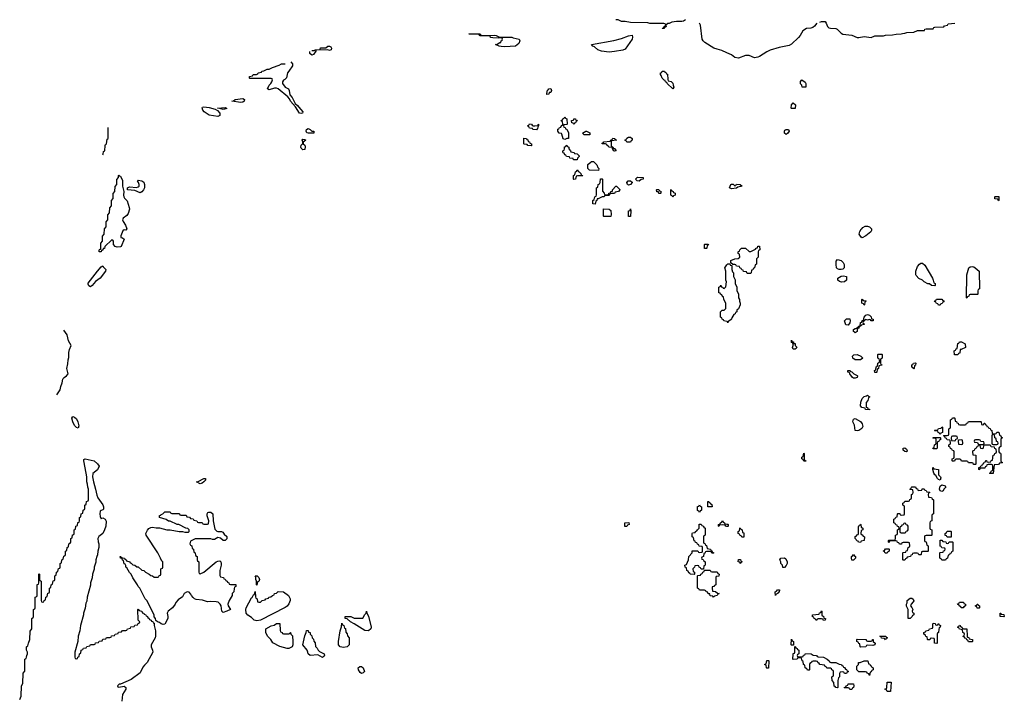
# Model space of a CAD drawing. Header units: inches. Extents: x 2604706 to 2755870, y 449242 to 584050.
# Tile 39 of 59: x 2712010 to 2723134, y 576410 to 584050. Entities that reach past the tile are written whole.
import ezdxf

# ---------------------------------------------------------------- set-up
doc = ezdxf.new("R2010")
doc.units = ezdxf.units.IN
doc.header["$MEASUREMENT"] = 0
for name, color, linetype in [('C7517', 7, 'Continuous'), ('C7518', 7, 'Continuous'), ('C7527', 7, 'Continuous'), ('C7528', 7, 'Continuous')]:
    doc.layers.add(name, color=color, linetype=linetype)

msp = doc.modelspace()

# ---------------------------------------------------------------- linework, layer by layer
at = {"layer": 'C7517', "color": 6}
for points in [[(2712430, 579815), (2712468, 579872), (2712473, 579910), (2712490, 579950), (2712496, 579990), (2712503, 580000)], [(2712010, 576374), (2712028, 576412), (2712029, 576530), (2712047, 576553), (2712049, 576670), (2712067, 576693), (2712069, 576830), (2712082, 576838), (2712088, 576852), (2712089, 576871), (2712098, 576890), (2712098, 576910), (2712088, 576930), (2712088, 576968), (2712090, 576974), (2712102, 576978), (2712108, 577010), (2712126, 577050), (2712127, 577147), (2712146, 577170), (2712147, 577287), (2712150, 577294), (2712162, 577298), (2712166, 577310), (2712166, 577390), (2712182, 577398), (2712186, 577410), (2712186, 577530), (2712202, 577538), (2712206, 577550), (2712208, 577672), (2712222, 577678), (2712226, 577690), (2712228, 577792), (2712234, 577790), (2712234, 577730), (2712238, 577718), (2712254, 577710), (2712254, 577490), (2712258, 577478), (2712270, 577474), (2712282, 577478), (2712287, 577493), (2712302, 577498), (2712306, 577530), (2712322, 577538), (2712327, 577573), (2712342, 577578), (2712346, 577590), (2712346, 577630), (2712362, 577638), (2712366, 577670), (2712382, 577678), (2712387, 577713), (2712402, 577718), (2712406, 577730), (2712406, 577770), (2712422, 577778), (2712426, 577810), (2712442, 577818), (2712447, 577853), (2712462, 577858), (2712466, 577870), (2712466, 577910), (2712482, 577918), (2712486, 577950), (2712502, 577958), (2712507, 577993), (2712522, 577998), (2712526, 578010), (2712526, 578050), (2712542, 578058), (2712546, 578090), (2712562, 578098), (2712567, 578133), (2712582, 578138), (2712586, 578150), (2712586, 578190), (2712602, 578198), (2712607, 578233), (2712622, 578238), (2712626, 578250), (2712626, 578290), (2712642, 578298), (2712646, 578330), (2712662, 578338), (2712667, 578373), (2712682, 578378), (2712686, 578390), (2712686, 578430), (2712702, 578438), (2712706, 578470), (2712722, 578478), (2712727, 578513), (2712742, 578518), (2712746, 578530), (2712746, 578570), (2712762, 578578), (2712766, 578610), (2712782, 578618), (2712786, 578630), (2712786, 578750), (2712778, 578770), (2712776, 578804), (2712768, 578832), (2712768, 578890), (2712762, 578930), (2712734, 579070), (2712736, 579084), (2712749, 579091), (2712850, 579070), (2712890, 579036), (2712908, 579010), (2712890, 578969), (2712836, 578924), (2712831, 578889), (2712843, 578830), (2712868, 578750), (2712880, 578680), (2712894, 578650), (2712950, 578571), (2712955, 578550), (2712956, 578524), (2712950, 578515), (2712931, 578509), (2712921, 578499), (2712917, 578470), (2712921, 578441), (2712930, 578414), (2712938, 578422), (2712950, 578425), (2712976, 578410), (2712987, 578387), (2712983, 578330), (2712970, 578290), (2712950, 578250), (2712906, 578214), (2712893, 578190), (2712895, 578155), (2712904, 578130), (2712906, 578090), (2712891, 578050), (2712890, 578006), (2712882, 577990), (2712871, 577950), (2712870, 577926), (2712851, 577870), (2712850, 577846), (2712831, 577790), (2712830, 577746), (2712811, 577690), (2712810, 577666), (2712771, 577530), (2712770, 577486), (2712758, 577462), (2712750, 577406), (2712731, 577350), (2712731, 577330), (2712698, 577210), (2712691, 577149), (2712671, 577090), (2712665, 577030), (2712634, 576910), (2712634, 576850), (2712638, 576838), (2712650, 576834), (2712662, 576838), (2712667, 576853), (2712682, 576858), (2712686, 576890), (2712702, 576898), (2712706, 576930), (2712722, 576938), (2712730, 576954), (2712762, 576958), (2712770, 576974), (2712802, 576978), (2712810, 576994), (2712850, 576994), (2712862, 576998), (2712867, 577013), (2712902, 577018), (2712907, 577033), (2712942, 577038), (2712950, 577054), (2712982, 577058), (2712990, 577074), (2713030, 577074), (2713042, 577078), (2713047, 577093), (2713082, 577098), (2713087, 577113), (2713122, 577118), (2713127, 577133), (2713162, 577138), (2713170, 577154), (2713210, 577154), (2713222, 577158), (2713227, 577173), (2713262, 577178), (2713267, 577193), (2713302, 577198), (2713310, 577214), (2713342, 577218), (2713347, 577233), (2713362, 577238), (2713366, 577250), (2713348, 577268), (2713346, 577390), (2713350, 577394), (2713358, 577378), (2713391, 577371), (2713394, 577354), (2713414, 577350), (2713418, 577338), (2713430, 577334), (2713438, 577318), (2713454, 577310), (2713458, 577298), (2713474, 577290), (2713478, 577278), (2713494, 577270), (2713498, 577258), (2713513, 577253), (2713518, 577238), (2713530, 577234), (2713531, 577209), (2713544, 577150), (2713545, 577090), (2713539, 577070), (2713494, 576990), (2713494, 576970), (2713511, 576930), (2713513, 576910), (2713450, 576790), (2713419, 576761), (2713402, 576738), (2713370, 576674), (2713270, 576601), (2713150, 576548), (2713133, 576547), (2713114, 576530), (2713118, 576518), (2713130, 576514), (2713190, 576523), (2713210, 576510), (2713210, 576490), (2713173, 576430), (2713165, 576354)], [(2720000, 578328), (2719986, 578330), (2719982, 578342), (2719950, 578348), (2719918, 578342), (2719910, 578326), (2719906, 578330), (2719906, 578350), (2719922, 578358), (2719926, 578370), (2719942, 578378), (2719950, 578394), (2719958, 578378), (2719974, 578370), (2719978, 578358), (2720000, 578355)]]:
    msp.add_lwpolyline(points, dxfattribs=at)
for points in [[(2712670, 579438), (2712650, 579444), (2712630, 579469), (2712610, 579509), (2712599, 579550), (2712609, 579571), (2712630, 579563), (2712650, 579543), (2712668, 579510), (2712677, 579463)], [(2714050, 578809), (2714006, 578830), (2714025, 578835), (2714090, 578871), (2714111, 578870), (2714111, 578850), (2714091, 578830), (2714070, 578815)], [(2719690, 578486), (2719682, 578502), (2719668, 578508), (2719666, 578530), (2719667, 578553), (2719682, 578558), (2719690, 578572), (2719698, 578558), (2719714, 578550), (2719714, 578510), (2719698, 578502)], [(2719830, 578548), (2719786, 578550), (2719786, 578610), (2719794, 578610), (2719798, 578598), (2719814, 578590), (2719818, 578578), (2719830, 578574), (2719834, 578550)], [(2713830, 578454), (2713890, 578454), (2713898, 578438), (2713930, 578434), (2713938, 578418), (2713970, 578414), (2713978, 578398), (2714013, 578393), (2714018, 578378), (2714030, 578374), (2714070, 578374), (2714078, 578358), (2714090, 578354), (2714130, 578354), (2714142, 578358), (2714146, 578390), (2714129, 578449), (2714129, 578471), (2714135, 578485), (2714146, 578490), (2714170, 578491), (2714191, 578470), (2714194, 578390), (2714216, 578296), (2714236, 578276), (2714250, 578271), (2714290, 578272), (2714304, 578264), (2714320, 578240), (2714350, 578214), (2714350, 578189), (2714330, 578169), (2714310, 578169), (2714277, 578197), (2714250, 578202), (2714210, 578182), (2714190, 578182), (2714170, 578189), (2713993, 578187), (2713938, 578162), (2713934, 578130), (2713938, 578118), (2713954, 578110), (2713958, 578078), (2713974, 578070), (2713978, 578038), (2713994, 578030), (2713998, 577998), (2714014, 577990), (2714014, 577950), (2714018, 577938), (2714034, 577930), (2714034, 577810), (2714038, 577798), (2714050, 577794), (2714090, 577812), (2714230, 577927), (2714250, 577937), (2714270, 577939), (2714281, 577930), (2714287, 577910), (2714287, 577890), (2714271, 577830), (2714273, 577773), (2714278, 577758), (2714313, 577753), (2714318, 577738), (2714333, 577733), (2714338, 577718), (2714354, 577710), (2714358, 577698), (2714374, 577690), (2714378, 577678), (2714390, 577674), (2714453, 577673), (2714452, 577650), (2714438, 577642), (2714433, 577627), (2714431, 577590), (2714412, 577570), (2714411, 577550), (2714378, 577490), (2714362, 577450), (2714365, 577430), (2714391, 577390), (2714351, 577370), (2714310, 577357), (2714292, 577372), (2714285, 577430), (2714275, 577450), (2714252, 577472), (2714230, 577477), (2714170, 577480), (2714130, 577476), (2714075, 577495), (2714002, 577502), (2713984, 577510), (2713970, 577524), (2713950, 577550), (2713945, 577564), (2713924, 577584), (2713910, 577589), (2713893, 577587), (2713870, 577570), (2713850, 577533), (2713799, 577501), (2713775, 577470), (2713768, 577450), (2713736, 577410), (2713687, 577373), (2713677, 577350), (2713685, 577310), (2713683, 577290), (2713650, 577224), (2713630, 577221), (2713610, 577229), (2713590, 577244), (2713566, 577250), (2713547, 577267), (2713546, 577290), (2713528, 577308), (2713528, 577330), (2713448, 577490), (2713429, 577510), (2713369, 577630), (2713349, 577649), (2713342, 577670), (2713290, 577748), (2713269, 577789), (2713250, 577808), (2713222, 577862), (2713209, 577870), (2713208, 577888), (2713202, 577902), (2713190, 577906), (2713182, 577942), (2713170, 577946), (2713166, 577966), (2713150, 577968), (2713146, 577990), (2713154, 577990), (2713158, 577978), (2713194, 577970), (2713198, 577958), (2713214, 577950), (2713218, 577938), (2713254, 577930), (2713258, 577918), (2713270, 577914), (2713290, 577894), (2713311, 577891), (2713333, 577873), (2713350, 577872), (2713390, 577834), (2713414, 577830), (2713432, 577812), (2713474, 577790), (2713490, 577774), (2713511, 577771), (2713530, 577754), (2713570, 577754), (2713582, 577758), (2713587, 577773), (2713602, 577778), (2713606, 577790), (2713606, 577850), (2713622, 577858), (2713626, 577870), (2713626, 577930), (2713615, 577935), (2713602, 577970), (2713569, 578030), (2713440, 578230), (2713434, 578250), (2713453, 578287), (2713470, 578304), (2713490, 578316), (2713510, 578321), (2713551, 578311), (2713590, 578311), (2713671, 578291), (2713711, 578291), (2713810, 578271), (2713851, 578271), (2713876, 578264), (2713918, 578262), (2713926, 578270), (2713926, 578290), (2713910, 578306), (2713888, 578308), (2713809, 578349), (2713789, 578349), (2713710, 578389), (2713690, 578389), (2713665, 578405), (2713590, 578429), (2713589, 578450), (2713605, 578455), (2713610, 578462), (2713629, 578471), (2713630, 578474), (2713650, 578492), (2713710, 578492), (2713718, 578478), (2713730, 578474), (2713807, 578473), (2713814, 578470), (2713818, 578458)], [(2718870, 578326), (2718848, 578328), (2718848, 578370), (2718892, 578372), (2718894, 578350), (2718878, 578342)], [(2719830, 578026), (2719822, 578042), (2719810, 578046), (2719770, 578046), (2719758, 578042), (2719750, 578026), (2719738, 578022), (2719734, 577990), (2719718, 577982), (2719714, 577970), (2719718, 577958), (2719730, 577954), (2719738, 577938), (2719754, 577930), (2719753, 577893), (2719750, 577886), (2719738, 577882), (2719734, 577846), (2719710, 577846), (2719702, 577862), (2719686, 577870), (2719682, 577882), (2719670, 577886), (2719638, 577882), (2719634, 577870), (2719614, 577850), (2719618, 577818), (2719634, 577810), (2719634, 577790), (2719630, 577786), (2719586, 577790), (2719582, 577802), (2719570, 577806), (2719562, 577822), (2719546, 577830), (2719542, 577862), (2719527, 577867), (2719526, 577890), (2719542, 577898), (2719556, 577924), (2719566, 577950), (2719568, 577990), (2719606, 578030), (2719607, 578053), (2719670, 578054), (2719678, 578038), (2719690, 578034), (2719722, 578038), (2719726, 578050), (2719726, 578090), (2719722, 578102), (2719687, 578107), (2719682, 578122), (2719667, 578127), (2719662, 578142), (2719647, 578147), (2719642, 578162), (2719630, 578166), (2719622, 578202), (2719606, 578210), (2719606, 578250), (2719610, 578254), (2719642, 578258), (2719646, 578270), (2719662, 578278), (2719666, 578290), (2719686, 578310), (2719687, 578353), (2719710, 578354), (2719718, 578338), (2719734, 578330), (2719738, 578318), (2719754, 578310), (2719754, 578230), (2719738, 578222), (2719734, 578210), (2719734, 578150), (2719738, 578138), (2719754, 578130), (2719758, 578118), (2719770, 578114), (2719778, 578078), (2719814, 578070), (2719818, 578058), (2719830, 578054), (2719838, 578038), (2719854, 578030), (2719850, 578026)], [(2719830, 577814), (2719890, 577814), (2719898, 577798), (2719914, 577790), (2719910, 577766), (2719878, 577762), (2719874, 577750), (2719874, 577670), (2719858, 577662), (2719854, 577650), (2719834, 577646), (2719832, 577630), (2719838, 577598), (2719870, 577592), (2719893, 577573), (2719914, 577570), (2719898, 577562), (2719891, 577549), (2719858, 577542), (2719850, 577528), (2719842, 577542), (2719810, 577546), (2719806, 577566), (2719790, 577568), (2719786, 577586), (2719766, 577590), (2719762, 577602), (2719747, 577607), (2719690, 577608), (2719682, 577622), (2719668, 577630), (2719666, 577770), (2719670, 577774), (2719702, 577778), (2719706, 577790), (2719722, 577798), (2719727, 577813), (2719742, 577818), (2719746, 577834), (2719810, 577834), (2719818, 577818)], [(2714690, 577666), (2714686, 577670), (2714686, 577710), (2714678, 577730), (2714678, 577758), (2714670, 577771), (2714692, 577770), (2714711, 577750), (2714718, 577730), (2714710, 577706), (2714698, 577702)], [(2714690, 577261), (2714659, 577270), (2714630, 577301), (2714586, 577326), (2714570, 577350), (2714566, 577390), (2714570, 577410), (2714630, 577522), (2714635, 577525), (2714650, 577554), (2714662, 577558), (2714670, 577594), (2714673, 577533), (2714678, 577518), (2714692, 577510), (2714698, 577478), (2714710, 577474), (2714730, 577474), (2714748, 577492), (2714782, 577498), (2714790, 577512), (2714822, 577518), (2714826, 577530), (2714847, 577533), (2714866, 577550), (2714886, 577554), (2714889, 577571), (2714910, 577574), (2714930, 577594), (2714990, 577591), (2715048, 577548), (2715065, 577510), (2715065, 577490), (2715050, 577453), (2715030, 577429), (2715010, 577414), (2714730, 577268)], [(2715950, 577150), (2715910, 577152), (2715879, 577170), (2715790, 577229), (2715748, 577250), (2715710, 577286), (2715687, 577287), (2715686, 577310), (2715750, 577311), (2715790, 577294), (2715887, 577293), (2715910, 577334), (2715926, 577350), (2715930, 577372), (2715931, 577350), (2715950, 577314), (2715981, 577190), (2715977, 577170)], [(2714990, 577114), (2715050, 577114), (2715062, 577118), (2715066, 577130), (2715071, 577131), (2715073, 577113), (2715091, 577091), (2715097, 577030), (2715096, 576990), (2715090, 576970), (2715050, 576950), (2715030, 576950), (2714950, 576974), (2714870, 577013), (2714848, 577050), (2714810, 577090), (2714790, 577130), (2714790, 577170), (2714850, 577206), (2714885, 577215), (2714910, 577231), (2714950, 577232), (2714953, 577153), (2714958, 577138), (2714974, 577130), (2714978, 577118)], [(2715670, 576961), (2715650, 576963), (2715630, 576970), (2715613, 576990), (2715613, 577030), (2715629, 577150), (2715647, 577193), (2715650, 577234), (2715658, 577218), (2715671, 577211), (2715678, 577178), (2715690, 577174), (2715693, 577133), (2715710, 577114), (2715713, 577093), (2715731, 577070), (2715731, 576991), (2715710, 576970)], [(2715430, 576849), (2715379, 576879), (2715290, 576869), (2715270, 576888), (2715267, 576910), (2715257, 576930), (2715210, 576990), (2715230, 577094), (2715248, 577130), (2715250, 577152), (2715270, 577152), (2715274, 577134), (2715292, 577130), (2715293, 577113), (2715311, 577091), (2715314, 577070), (2715330, 577054), (2715332, 577032), (2715350, 577014), (2715353, 576973), (2715370, 576954), (2715382, 576930), (2715396, 576916), (2715451, 576890), (2715454, 576870), (2715450, 576862)], [(2715870, 576669), (2715858, 576678), (2715837, 576710), (2715835, 576730), (2715854, 576746), (2715870, 576747), (2715890, 576731), (2715905, 576690), (2715890, 576675)]]:
    msp.add_lwpolyline(points, close=True, dxfattribs=at)
at = {"layer": 'C7518', "color": 6}
for points in [[(2719534, 584050), (2719510, 584033), (2719490, 584029), (2719430, 584031), (2719379, 584021), (2719349, 584009), (2719331, 584009), (2719311, 583989), (2719315, 583975), (2719310, 583964), (2719294, 583966), (2719291, 583950), (2719270, 583949), (2719273, 583953), (2719287, 583953), (2719289, 583970), (2719302, 583978), (2719309, 583990), (2719302, 584002), (2719289, 584009), (2719130, 584009), (2719106, 584014), (2718910, 584019), (2718849, 584029), (2718810, 584029), (2718770, 584048), (2718746, 584050)], [(2720000, 583676), (2719943, 583703), (2719890, 583716), (2719854, 583730), (2719750, 583794), (2719732, 583810), (2719722, 583830), (2719700, 583990), (2719690, 584010)], [(2715310, 583701), (2715339, 583701), (2715349, 583711), (2715406, 583714), (2715409, 583731), (2715468, 583732), (2715490, 583751), (2715511, 583751), (2715525, 583745), (2715534, 583730), (2715530, 583710), (2715510, 583704), (2715490, 583709), (2715354, 583706), (2715354, 583694), (2715330, 583658), (2715311, 583649), (2715289, 583670), (2715289, 583690)], [(2715075, 583575), (2715091, 583550), (2715091, 583530), (2715052, 583468), (2715035, 583450), (2715025, 583395), (2715006, 583374), (2714990, 583368), (2714978, 583350), (2714981, 583330), (2715011, 583290), (2715048, 583268), (2715056, 583250), (2715063, 583203), (2715090, 583170), (2715124, 583104), (2715150, 583081), (2715162, 583062), (2715210, 583010), (2715206, 582994), (2715190, 582989), (2715170, 582993), (2715125, 583065), (2715070, 583130), (2715057, 583157), (2715038, 583178), (2714931, 583271), (2714910, 583278), (2714890, 583276), (2714830, 583258), (2714809, 583269), (2714829, 583311), (2714848, 583330), (2714858, 583350), (2714866, 583370), (2714862, 583382), (2714850, 583386), (2714610, 583386), (2714606, 583390), (2714606, 583410), (2714642, 583418), (2714646, 583430), (2714687, 583433), (2714702, 583438), (2714706, 583450), (2714742, 583458), (2714746, 583470), (2714770, 583471), (2714806, 583490), (2714830, 583491), (2714866, 583510), (2714943, 583537), (2714966, 583550), (2715010, 583552)], [(2712950, 582526), (2712954, 582530), (2712958, 582562), (2712972, 582568), (2712974, 582630), (2712978, 582642), (2712992, 582648), (2712998, 582702), (2713011, 582709), (2713011, 582831)], [(2720000, 580642), (2719966, 580650), (2719962, 580662), (2719947, 580667), (2719942, 580682), (2719926, 580690), (2719926, 580750), (2719946, 580770), (2719970, 580772), (2719988, 580790), (2719988, 580848), (2719966, 580890), (2719962, 580922), (2719950, 580926), (2719942, 580942), (2719926, 580950), (2719922, 580962), (2719910, 580966), (2719908, 581030), (2719922, 581038), (2719930, 581052), (2719934, 581034), (2719954, 581030), (2719958, 581018), (2719970, 581014), (2719987, 581033), (2719995, 581090), (2719989, 581110), (2719989, 581209), (2719978, 581250), (2719990, 581272), (2720000, 581282)], [(2712503, 580000), (2712511, 580010), (2712539, 580030), (2712557, 580050), (2712542, 580110), (2712555, 580165), (2712558, 580210), (2712566, 580234), (2712567, 580293), (2712574, 580326), (2712590, 580370), (2712563, 580423), (2712547, 580490), (2712510, 580546)]]:
    msp.add_lwpolyline(points, dxfattribs=at)
for points in [[(2717233, 583873), (2717370, 583874), (2717394, 583870), (2717431, 583851), (2717570, 583851), (2717584, 583844), (2717652, 583830), (2717660, 583810), (2717650, 583781), (2717610, 583750), (2717490, 583742), (2717450, 583746), (2717426, 583750), (2717386, 583770), (2717405, 583775), (2717434, 583794), (2717446, 583794), (2717448, 583812), (2717462, 583818), (2717466, 583830), (2717462, 583842), (2717450, 583846), (2717418, 583842), (2717355, 583845), (2717328, 583850), (2717326, 583866), (2717211, 583869), (2717206, 583870), (2717202, 583882), (2717187, 583887), (2717086, 583890), (2717210, 583891), (2717214, 583890), (2717218, 583878)], [(2718670, 583683), (2718585, 583695), (2718542, 583710), (2718503, 583743), (2718486, 583750), (2718469, 583770), (2718724, 583816), (2718810, 583836), (2718890, 583866), (2718930, 583874), (2718934, 583854), (2718930, 583829), (2718850, 583719), (2718825, 583705), (2718730, 583690)], [(2719390, 583268), (2719326, 583330), (2719322, 583342), (2719306, 583350), (2719302, 583362), (2719290, 583366), (2719270, 583388), (2719259, 583419), (2719249, 583431), (2719249, 583451), (2719266, 583454), (2719268, 583470), (2719294, 583470), (2719298, 583458), (2719310, 583454), (2719318, 583438), (2719330, 583434), (2719333, 583373), (2719338, 583358), (2719370, 583354), (2719390, 583334), (2719392, 583310), (2719402, 583290)], [(2717967, 583207), (2717968, 583248), (2717982, 583258), (2717990, 583271), (2718010, 583274), (2718018, 583250), (2718010, 583229), (2717993, 583227), (2717990, 583208)], [(2714510, 583116), (2714406, 583130), (2714427, 583133), (2714446, 583150), (2714530, 583161), (2714551, 583150), (2714546, 583130), (2714530, 583117)], [(2714250, 582957), (2714150, 582972), (2714094, 583010), (2714079, 583030), (2714070, 583054), (2714076, 583064), (2714090, 583066), (2714150, 583057), (2714220, 583040), (2714244, 583024), (2714270, 582996), (2714270, 582967)], [(2714310, 583035), (2714270, 583049), (2714246, 583050), (2714330, 583059), (2714350, 583049)], [(2718170, 582698), (2718150, 582706), (2718136, 582756), (2718130, 582766), (2718106, 582770), (2718088, 582790), (2718090, 582814), (2718102, 582818), (2718110, 582834), (2718122, 582838), (2718130, 582854), (2718142, 582858), (2718146, 582870), (2718142, 582902), (2718130, 582906), (2718128, 582912), (2718142, 582918), (2718146, 582930), (2718162, 582938), (2718170, 582952), (2718178, 582938), (2718192, 582930), (2718194, 582870), (2718190, 582866), (2718158, 582862), (2718154, 582850), (2718158, 582838), (2718173, 582833), (2718178, 582818), (2718190, 582814), (2718210, 582774), (2718210, 582708), (2718190, 582708)], [(2718270, 582866), (2718262, 582882), (2718247, 582887), (2718246, 582910), (2718266, 582914), (2718270, 582931), (2718290, 582932), (2718294, 582914), (2718312, 582910), (2718298, 582902), (2718290, 582886), (2718278, 582882)], [(2715270, 582769), (2715254, 582774), (2715247, 582790), (2715250, 582811), (2715270, 582821), (2715290, 582811), (2715310, 582791), (2715332, 582790), (2715334, 582770), (2715330, 582769)], [(2717830, 582851), (2717866, 582854), (2717866, 582866), (2717871, 582871), (2717872, 582850), (2717862, 582838), (2717860, 582820), (2717850, 582806), (2717809, 582809), (2717806, 582810), (2717802, 582822), (2717770, 582826), (2717762, 582842), (2717750, 582846), (2717748, 582852), (2717762, 582858), (2717770, 582874), (2717794, 582870), (2717798, 582858), (2717812, 582852)], [(2718389, 582749), (2718368, 582770), (2718406, 582790), (2718414, 582790), (2718450, 582771), (2718450, 582749)], [(2715210, 582582), (2715190, 582598), (2715185, 582610), (2715190, 582634), (2715208, 582652), (2715209, 582670), (2715202, 582690), (2715210, 582702), (2715230, 582698), (2715242, 582690), (2715213, 582667), (2715212, 582650), (2715230, 582632), (2715237, 582617), (2715230, 582584)], [(2717790, 582626), (2717750, 582628), (2717742, 582642), (2717710, 582646), (2717706, 582650), (2717707, 582713), (2717734, 582710), (2717738, 582698), (2717750, 582694), (2717754, 582674), (2717770, 582672), (2717774, 582654), (2717792, 582650), (2717794, 582626)], [(2718730, 582565), (2718718, 582570), (2718718, 582578), (2718706, 582594), (2718706, 582606), (2718666, 582610), (2718662, 582622), (2718646, 582630), (2718642, 582642), (2718627, 582647), (2718590, 582649), (2718590, 582654), (2718602, 582658), (2718610, 582672), (2718682, 582678), (2718687, 582693), (2718702, 582698), (2718710, 582714), (2718734, 582710), (2718738, 582698), (2718754, 582690), (2718698, 582682), (2718694, 582670), (2718694, 582630), (2718698, 582618), (2718710, 582614), (2718718, 582598), (2718730, 582594), (2718750, 582569)], [(2718868, 582668), (2718862, 582682), (2718846, 582690), (2718862, 582698), (2718869, 582711), (2718890, 582722), (2718910, 582722), (2718931, 582710), (2718931, 582690), (2718918, 582682), (2718910, 582669)], [(2718310, 582468), (2718268, 582468), (2718262, 582482), (2718227, 582487), (2718222, 582502), (2718187, 582507), (2718182, 582522), (2718170, 582526), (2718162, 582542), (2718150, 582546), (2718147, 582553), (2718146, 582570), (2718162, 582578), (2718166, 582590), (2718166, 582614), (2718182, 582618), (2718186, 582630), (2718192, 582632), (2718198, 582618), (2718214, 582610), (2718214, 582590), (2718234, 582570), (2718238, 582558), (2718274, 582550), (2718278, 582538), (2718310, 582534), (2718330, 582514), (2718330, 582506), (2718313, 582487)], [(2718370, 582286), (2718313, 582287), (2718298, 582282), (2718290, 582248), (2718270, 582246), (2718266, 582250), (2718266, 582290), (2718282, 582298), (2718289, 582331), (2718302, 582338), (2718310, 582354), (2718318, 582338), (2718330, 582334), (2718350, 582314), (2718354, 582294), (2718374, 582290)], [(2718550, 582346), (2718446, 582350), (2718428, 582370), (2718430, 582414), (2718450, 582434), (2718462, 582438), (2718466, 582450), (2718494, 582450), (2718530, 582412), (2718540, 582380), (2718552, 582370)], [(2713142, 582282), (2713150, 582282), (2713170, 582234), (2713171, 582171), (2713185, 582110), (2713181, 582070), (2713185, 582050), (2713194, 582034), (2713226, 582006), (2713246, 581930), (2713249, 581910), (2713237, 581863), (2713220, 581840), (2713179, 581810), (2713171, 581790), (2713178, 581770), (2713205, 581730), (2713221, 581690), (2713210, 581675), (2713190, 581677), (2713175, 581665), (2713151, 581611), (2713151, 581591), (2713170, 581586), (2713190, 581570), (2713156, 581490), (2713150, 581485), (2713110, 581481), (2713089, 581490), (2713069, 581510), (2713068, 581548), (2713062, 581562), (2713050, 581566), (2712972, 581488), (2712970, 581468), (2712954, 581466), (2712950, 581448), (2712934, 581446), (2712930, 581428), (2712907, 581427), (2712907, 581447), (2712910, 581454), (2712922, 581458), (2712926, 581470), (2712927, 581527), (2712946, 581550), (2712947, 581607), (2712966, 581630), (2712967, 581687), (2712986, 581710), (2712987, 581767), (2713006, 581790), (2713007, 581847), (2713026, 581870), (2713027, 581927), (2713046, 581950), (2713047, 582007), (2713066, 582030), (2713067, 582087), (2713086, 582110), (2713087, 582167), (2713106, 582190), (2713107, 582247), (2713126, 582270), (2713126, 582290), (2713130, 582294)], [(2713370, 582094), (2713310, 582120), (2713229, 582129), (2713229, 582150), (2713250, 582163), (2713330, 582157), (2713350, 582162), (2713358, 582170), (2713358, 582190), (2713353, 582213), (2713342, 582230), (2713350, 582238), (2713389, 582231), (2713414, 582214), (2713421, 582190), (2713419, 582150), (2713410, 582130), (2713390, 582108)], [(2718650, 582074), (2718662, 582078), (2718666, 582090), (2718686, 582094), (2718688, 582110), (2718706, 582114), (2718708, 582130), (2718746, 582170), (2718754, 582170), (2718790, 582134), (2718792, 582130), (2718774, 582110), (2718738, 582102), (2718730, 582086), (2718690, 582086), (2718678, 582082), (2718670, 582066), (2718630, 582066), (2718618, 582062), (2718614, 582050), (2718590, 582048), (2718546, 582026), (2718534, 582026), (2718532, 582008), (2718518, 582002), (2718510, 581968), (2718486, 581970), (2718486, 582010), (2718502, 582018), (2718508, 582050), (2718522, 582058), (2718527, 582073), (2718528, 582150), (2718542, 582158), (2718546, 582190), (2718562, 582198), (2718567, 582213), (2718570, 582254), (2718590, 582254), (2718594, 582250), (2718593, 582113), (2718614, 582090), (2718618, 582078)], [(2718890, 582182), (2718878, 582190), (2718869, 582211), (2718886, 582230), (2718912, 582232), (2718930, 582214), (2718931, 582210), (2718910, 582188)], [(2719010, 582228), (2718986, 582230), (2718968, 582250), (2718991, 582271), (2719054, 582270), (2719054, 582250), (2719033, 582247)], [(2719250, 582086), (2719230, 582088), (2719226, 582106), (2719210, 582108), (2719206, 582130), (2719210, 582134), (2719230, 582134), (2719238, 582118), (2719253, 582113), (2719254, 582090)], [(2719390, 582046), (2719382, 582062), (2719368, 582070), (2719366, 582130), (2719370, 582134), (2719378, 582118), (2719394, 582110), (2719398, 582098), (2719414, 582090), (2719414, 582070), (2719398, 582062)], [(2718610, 581826), (2718606, 581830), (2718607, 581913), (2718670, 581912), (2718690, 581894), (2718694, 581850), (2718690, 581826)], [(2718890, 581826), (2718888, 581830), (2718888, 581890), (2718906, 581894), (2718910, 581914), (2718914, 581890), (2718910, 581826)], [(2719770, 581466), (2719747, 581467), (2719746, 581510), (2719750, 581514), (2719790, 581514), (2719793, 581507), (2719778, 581502), (2719774, 581470)], [(2712810, 581034), (2712790, 581044), (2712782, 581062), (2712784, 581076), (2712890, 581211), (2712930, 581258), (2712950, 581271), (2712957, 581257), (2712983, 581230), (2712981, 581210), (2712921, 581130), (2712868, 581092), (2712830, 581048)]]:
    msp.add_lwpolyline(points, close=True, dxfattribs=at)
at = {"layer": 'C7527', "color": 6}
for points in [[(2721610, 579646), (2721566, 579650), (2721562, 579662), (2721526, 579670), (2721509, 579690), (2721514, 579730), (2721530, 579771), (2721550, 579795), (2721578, 579802), (2721590, 579811), (2721598, 579798), (2721614, 579790), (2721598, 579782), (2721592, 579750), (2721573, 579727), (2721572, 579690), (2721574, 579674), (2721590, 579672), (2721594, 579654), (2721610, 579652)], [(2721470, 579409), (2721448, 579410), (2721441, 579470), (2721424, 579510), (2721430, 579538), (2721450, 579545), (2721510, 579512), (2721527, 579487), (2721535, 579455), (2721525, 579435), (2721490, 579413)], [(2722410, 579366), (2722402, 579382), (2722387, 579387), (2722382, 579402), (2722350, 579406), (2722346, 579410), (2722350, 579414), (2722382, 579418), (2722390, 579434), (2722422, 579438), (2722430, 579454), (2722434, 579450), (2722434, 579390), (2722418, 579382)], [(2722630, 579474), (2722690, 579474), (2722702, 579478), (2722707, 579493), (2722722, 579498), (2722730, 579514), (2722870, 579514), (2722874, 579510), (2722878, 579478), (2722890, 579474), (2722902, 579478), (2722907, 579493), (2722913, 579493), (2722918, 579478), (2722933, 579473), (2722938, 579458), (2722953, 579453), (2722958, 579438), (2722973, 579433), (2722978, 579418), (2722993, 579413), (2722998, 579378), (2723030, 579374), (2723042, 579378), (2723050, 579394), (2723073, 579393), (2723078, 579358), (2723093, 579353), (2723098, 579338), (2723114, 579330), (2723098, 579322), (2723094, 579310), (2723094, 579230), (2723078, 579222), (2723074, 579210), (2723074, 579170), (2723078, 579158), (2723090, 579154), (2723093, 579147), (2723094, 579070), (2723098, 579058), (2723114, 579050), (2723110, 579046), (2723078, 579042), (2723070, 579028), (2723018, 579022), (2723010, 578926), (2722970, 578926), (2722966, 578930), (2722982, 578938), (2722987, 578953), (2723002, 578958), (2723006, 578970), (2723006, 579010), (2723002, 579022), (2722990, 579026), (2722950, 579026), (2722938, 579022), (2722933, 579007), (2722918, 579002), (2722913, 578987), (2722870, 578986), (2722858, 578982), (2722853, 578967), (2722846, 578970), (2722847, 578993), (2722862, 578998), (2722867, 579013), (2722882, 579018), (2722887, 579033), (2722902, 579038), (2722907, 579053), (2722922, 579058), (2722927, 579073), (2722933, 579073), (2722938, 579058), (2722950, 579054), (2722982, 579058), (2722987, 579073), (2723002, 579078), (2723007, 579133), (2723022, 579138), (2723027, 579153), (2723042, 579158), (2723046, 579170), (2723042, 579202), (2723027, 579207), (2723022, 579222), (2722987, 579227), (2722982, 579242), (2722970, 579246), (2722910, 579246), (2722898, 579242), (2722894, 579210), (2722890, 579206), (2722867, 579207), (2722862, 579242), (2722850, 579246), (2722838, 579242), (2722833, 579227), (2722818, 579222), (2722813, 579207), (2722798, 579202), (2722793, 579187), (2722778, 579182), (2722774, 579170), (2722778, 579138), (2722814, 579134), (2722814, 579030), (2722810, 579026), (2722787, 579027), (2722782, 579042), (2722770, 579046), (2722730, 579046), (2722722, 579062), (2722710, 579066), (2722650, 579066), (2722642, 579082), (2722630, 579086), (2722590, 579086), (2722578, 579082), (2722570, 579066), (2722550, 579066), (2722546, 579070), (2722546, 579090), (2722562, 579098), (2722566, 579110), (2722566, 579170), (2722562, 579182), (2722547, 579187), (2722542, 579202), (2722527, 579207), (2722522, 579222), (2722506, 579230), (2722506, 579250), (2722522, 579258), (2722526, 579270), (2722522, 579302), (2722487, 579307), (2722482, 579322), (2722467, 579327), (2722462, 579342), (2722446, 579350), (2722450, 579354), (2722490, 579354), (2722502, 579358), (2722506, 579370), (2722506, 579430), (2722522, 579438), (2722526, 579450), (2722526, 579530), (2722542, 579538), (2722550, 579554), (2722570, 579554), (2722574, 579550), (2722578, 579518), (2722593, 579513), (2722598, 579498), (2722613, 579493), (2722618, 579478)], [(2722590, 579346), (2722550, 579346), (2722538, 579342), (2722534, 579330), (2722538, 579298), (2722570, 579294), (2722582, 579298), (2722587, 579313), (2722602, 579318), (2722606, 579330), (2722602, 579342)], [(2723010, 579366), (2722998, 579362), (2722994, 579350), (2722994, 579270), (2722998, 579258), (2723010, 579254), (2723050, 579254), (2723062, 579258), (2723066, 579270), (2723062, 579282), (2723047, 579287), (2723042, 579322), (2723026, 579330), (2723022, 579362)], [(2722330, 579206), (2722326, 579210), (2722342, 579218), (2722346, 579250), (2722362, 579258), (2722366, 579270), (2722366, 579310), (2722362, 579322), (2722330, 579326), (2722326, 579330), (2722330, 579334), (2722410, 579334), (2722414, 579330), (2722413, 579307), (2722398, 579302), (2722393, 579287), (2722378, 579282), (2722374, 579270), (2722374, 579210), (2722370, 579206)], [(2722650, 579306), (2722618, 579302), (2722614, 579290), (2722618, 579258), (2722650, 579254), (2722662, 579258), (2722666, 579270), (2722662, 579302)], [(2722850, 579306), (2722810, 579306), (2722798, 579302), (2722794, 579290), (2722798, 579278), (2722830, 579274), (2722838, 579258), (2722850, 579254), (2722890, 579254), (2722902, 579258), (2722906, 579270), (2722902, 579282), (2722870, 579286), (2722862, 579302)], [(2720870, 579066), (2720862, 579082), (2720846, 579090), (2720846, 579110), (2720862, 579118), (2720870, 579154), (2720874, 579150), (2720874, 579090), (2720878, 579078), (2720892, 579070), (2720890, 579066)], [(2722030, 579169), (2722010, 579175), (2721990, 579189), (2721990, 579211), (2722010, 579216), (2722030, 579202), (2722037, 579183), (2722034, 579170)], [(2722410, 578849), (2722390, 578858), (2722378, 578870), (2722362, 578902), (2722349, 578909), (2722339, 578930), (2722328, 578972), (2722327, 578993), (2722338, 578978), (2722392, 578970), (2722391, 578910), (2722412, 578890), (2722416, 578876)], [(2722430, 578722), (2722409, 578729), (2722402, 578750), (2722410, 578782), (2722430, 578798), (2722465, 578785), (2722472, 578770), (2722451, 578749), (2722442, 578730)], [(2722170, 578734), (2722202, 578738), (2722207, 578753), (2722230, 578754), (2722238, 578738), (2722253, 578733), (2722258, 578718), (2722290, 578714), (2722294, 578710), (2722278, 578702), (2722274, 578690), (2722278, 578658), (2722310, 578654), (2722318, 578638), (2722334, 578630), (2722334, 578470), (2722318, 578462), (2722314, 578450), (2722314, 578390), (2722298, 578382), (2722294, 578370), (2722294, 578310), (2722298, 578298), (2722314, 578290), (2722314, 578230), (2722310, 578226), (2722250, 578226), (2722238, 578222), (2722234, 578210), (2722234, 578170), (2722238, 578158), (2722253, 578153), (2722258, 578118), (2722274, 578110), (2722274, 578050), (2722270, 578046), (2722210, 578046), (2722198, 578042), (2722194, 578010), (2722190, 578006), (2722170, 578006), (2722162, 578022), (2722150, 578026), (2722110, 578026), (2722098, 578022), (2722093, 578007), (2722078, 578002), (2722074, 577990), (2722038, 577982), (2722034, 577970), (2722018, 577962), (2722010, 577948), (2721990, 577946), (2721986, 577950), (2721986, 578030), (2721990, 578034), (2722022, 578038), (2722027, 578053), (2722042, 578058), (2722046, 578090), (2722062, 578098), (2722066, 578110), (2722062, 578142), (2722050, 578146), (2721990, 578146), (2721978, 578142), (2721973, 578127), (2721950, 578126), (2721942, 578142), (2721927, 578147), (2721922, 578162), (2721910, 578166), (2721850, 578166), (2721838, 578162), (2721833, 578147), (2721826, 578150), (2721826, 578170), (2721830, 578174), (2721890, 578174), (2721902, 578178), (2721906, 578190), (2721906, 578230), (2721922, 578238), (2721926, 578250), (2721926, 578290), (2721942, 578298), (2721946, 578310), (2721942, 578322), (2721927, 578327), (2721922, 578342), (2721907, 578347), (2721902, 578362), (2721887, 578367), (2721886, 578410), (2721902, 578418), (2721907, 578433), (2721922, 578438), (2721926, 578470), (2721930, 578474), (2721953, 578473), (2721958, 578458), (2721970, 578454), (2722002, 578458), (2722006, 578470), (2722006, 578550), (2722002, 578562), (2721986, 578570), (2721986, 578590), (2722002, 578598), (2722010, 578614), (2722050, 578614), (2722062, 578618), (2722067, 578633), (2722082, 578638), (2722086, 578650), (2722086, 578690), (2722102, 578698), (2722106, 578710), (2722102, 578742), (2722070, 578746), (2722066, 578750), (2722082, 578758), (2722086, 578770), (2722090, 578774), (2722130, 578774), (2722138, 578758), (2722153, 578753), (2722158, 578738)], [(2721510, 578148), (2721486, 578150), (2721482, 578162), (2721467, 578167), (2721462, 578182), (2721448, 578190), (2721450, 578214), (2721462, 578218), (2721470, 578234), (2721482, 578238), (2721486, 578250), (2721487, 578327), (2721490, 578334), (2721502, 578338), (2721510, 578354), (2721514, 578350), (2721518, 578318), (2721534, 578310), (2721534, 578290), (2721518, 578282), (2721514, 578250), (2721518, 578238), (2721530, 578234), (2721538, 578218), (2721554, 578210), (2721552, 578170), (2721518, 578162)], [(2722010, 578366), (2721998, 578362), (2721993, 578347), (2721978, 578342), (2721974, 578330), (2721958, 578322), (2721954, 578310), (2721954, 578270), (2721958, 578258), (2721970, 578254), (2722010, 578254), (2722022, 578258), (2722027, 578273), (2722042, 578278), (2722046, 578290), (2722046, 578330), (2722042, 578342), (2722027, 578347), (2722022, 578362)], [(2720170, 578206), (2720162, 578222), (2720150, 578226), (2720142, 578242), (2720128, 578250), (2720126, 578270), (2720142, 578278), (2720146, 578310), (2720150, 578314), (2720158, 578298), (2720171, 578291), (2720178, 578258), (2720190, 578254), (2720190, 578206)], [(2722490, 578206), (2722482, 578222), (2722467, 578227), (2722466, 578250), (2722482, 578258), (2722487, 578273), (2722530, 578274), (2722534, 578270), (2722534, 578206), (2722530, 578206)], [(2722490, 578134), (2722502, 578138), (2722510, 578154), (2722550, 578154), (2722554, 578150), (2722554, 578050), (2722538, 578042), (2722533, 578027), (2722518, 578022), (2722513, 578007), (2722498, 578002), (2722494, 577970), (2722478, 577962), (2722470, 577946), (2722430, 577946), (2722422, 577962), (2722406, 577970), (2722406, 578030), (2722410, 578034), (2722442, 578038), (2722447, 578053), (2722462, 578058), (2722466, 578070), (2722462, 578082), (2722430, 578086), (2722422, 578102), (2722410, 578106), (2722410, 578174), (2722430, 578174), (2722438, 578158), (2722473, 578153), (2722478, 578138)], [(2721410, 577948), (2721406, 577970), (2721406, 577990), (2721422, 577998), (2721430, 578012), (2721438, 577998), (2721451, 577990), (2721451, 577969), (2721430, 577948)], [(2721810, 578026), (2721787, 578027), (2721782, 578042), (2721768, 578048), (2721770, 578054), (2721782, 578058), (2721790, 578074), (2721830, 578074), (2721834, 578070), (2721832, 578048), (2721818, 578042)], [(2720150, 577908), (2720146, 577926), (2720128, 577930), (2720130, 577954), (2720153, 577953), (2720158, 577938), (2720174, 577930), (2720158, 577922)], [(2720630, 577866), (2720628, 577890), (2720609, 577910), (2720608, 577928), (2720598, 577950), (2720610, 577971), (2720650, 577974), (2720664, 577964), (2720682, 577930), (2720682, 577910), (2720670, 577888), (2720650, 577866)], [(2720550, 577548), (2720546, 577590), (2720562, 577598), (2720570, 577612), (2720593, 577613), (2720590, 577586), (2720578, 577582), (2720574, 577570), (2720558, 577562)], [(2722070, 577289), (2722049, 577290), (2722049, 577390), (2722030, 577426), (2722028, 577450), (2722035, 577465), (2722038, 577490), (2722070, 577518), (2722090, 577518), (2722105, 577505), (2722111, 577489), (2722105, 577475), (2722082, 577450), (2722074, 577430), (2722090, 577414), (2722102, 577390), (2722094, 577370), (2722098, 577358), (2722112, 577350), (2722112, 577330), (2722098, 577322), (2722094, 577310)], [(2722670, 577408), (2722646, 577410), (2722642, 577422), (2722630, 577426), (2722622, 577442), (2722610, 577446), (2722607, 577453), (2722622, 577458), (2722628, 577472), (2722673, 577473), (2722678, 577458), (2722694, 577450), (2722694, 577430), (2722678, 577422)], [(2722850, 577406), (2722827, 577407), (2722822, 577422), (2722808, 577428), (2722810, 577434), (2722822, 577438), (2722828, 577452), (2722834, 577450), (2722838, 577438), (2722852, 577430), (2722854, 577410)], [(2721090, 577266), (2721082, 577282), (2721070, 577286), (2721030, 577286), (2721018, 577282), (2721010, 577266), (2721002, 577282), (2720986, 577290), (2720982, 577302), (2720967, 577307), (2720966, 577330), (2721042, 577338), (2721047, 577353), (2721062, 577358), (2721070, 577374), (2721074, 577370), (2721074, 577330), (2721078, 577318), (2721090, 577314), (2721094, 577294), (2721112, 577290), (2721110, 577268)], [(2723130, 577306), (2723086, 577310), (2723086, 577350), (2723094, 577350), (2723098, 577338), (2723130, 577334), (2723134, 577310)], [(2722370, 577214), (2722382, 577218), (2722386, 577230), (2722392, 577232), (2722398, 577218), (2722414, 577210), (2722411, 577189), (2722398, 577182), (2722393, 577167), (2722392, 577130), (2722378, 577122), (2722374, 577110), (2722374, 577010), (2722370, 577008), (2722346, 577010), (2722346, 577050), (2722342, 577062), (2722310, 577066), (2722298, 577062), (2722293, 577047), (2722270, 577046), (2722266, 577050), (2722262, 577082), (2722247, 577087), (2722242, 577102), (2722226, 577110), (2722226, 577130), (2722242, 577138), (2722246, 577150), (2722282, 577158), (2722290, 577172), (2722322, 577178), (2722326, 577190), (2722326, 577230), (2722330, 577234), (2722353, 577233), (2722358, 577218)], [(2722730, 577026), (2722722, 577042), (2722710, 577046), (2722702, 577062), (2722690, 577066), (2722682, 577082), (2722670, 577086), (2722668, 577090), (2722682, 577098), (2722686, 577110), (2722682, 577122), (2722666, 577130), (2722662, 577162), (2722628, 577168), (2722622, 577182), (2722608, 577188), (2722610, 577194), (2722622, 577198), (2722627, 577213), (2722634, 577210), (2722638, 577198), (2722654, 577190), (2722658, 577178), (2722673, 577173), (2722711, 577171), (2722714, 577090), (2722718, 577078), (2722733, 577073), (2722738, 577058), (2722773, 577053), (2722774, 577030), (2722770, 577026)], [(2720730, 576986), (2720726, 576990), (2720730, 577054), (2720738, 577038), (2720752, 577030), (2720754, 576986), (2720750, 576986)], [(2721590, 577034), (2721630, 577034), (2721642, 577038), (2721646, 577050), (2721653, 577053), (2721654, 577030), (2721674, 577010), (2721672, 576990), (2721650, 576982), (2721593, 576987), (2721578, 576982), (2721570, 576969), (2721510, 576966), (2721506, 576970), (2721502, 577002), (2721490, 577006), (2721482, 577022), (2721466, 577030), (2721466, 577050), (2721470, 577054), (2721567, 577053), (2721574, 577050), (2721578, 577038)], [(2721790, 577048), (2721782, 577062), (2721747, 577067), (2721742, 577082), (2721726, 577090), (2721794, 577090), (2721798, 577078), (2721814, 577070), (2721798, 577062)], [(2720810, 576854), (2720850, 576854), (2720862, 576858), (2720867, 576873), (2720882, 576878), (2720888, 576892), (2720951, 576891), (2720973, 576873), (2721012, 576872), (2721018, 576858), (2721030, 576854), (2721090, 576852), (2721132, 576830), (2721154, 576810), (2721158, 576798), (2721173, 576793), (2721231, 576791), (2721270, 576772), (2721294, 576770), (2721298, 576758), (2721310, 576754), (2721318, 576738), (2721330, 576734), (2721338, 576718), (2721350, 576714), (2721358, 576698), (2721372, 576690), (2721358, 576682), (2721350, 576666), (2721330, 576666), (2721322, 576682), (2721310, 576686), (2721278, 576682), (2721273, 576667), (2721271, 576629), (2721262, 576618), (2721252, 576588), (2721254, 576510), (2721250, 576506), (2721229, 576509), (2721222, 576522), (2721210, 576526), (2721207, 576567), (2721188, 576590), (2721186, 576630), (2721202, 576638), (2721206, 576650), (2721206, 576690), (2721202, 576702), (2721186, 576710), (2721182, 576722), (2721170, 576726), (2721130, 576726), (2721122, 576742), (2721106, 576750), (2721102, 576762), (2721050, 576768), (2721042, 576782), (2721026, 576790), (2721022, 576802), (2721007, 576807), (2720973, 576807), (2720958, 576802), (2720954, 576790), (2720938, 576782), (2720934, 576770), (2720934, 576710), (2720930, 576706), (2720910, 576706), (2720902, 576722), (2720886, 576730), (2720882, 576762), (2720866, 576770), (2720862, 576802), (2720849, 576809), (2720842, 576842), (2720810, 576846), (2720798, 576842), (2720792, 576828), (2720750, 576826), (2720746, 576830), (2720747, 576887), (2720750, 576894), (2720762, 576898), (2720766, 576910), (2720766, 576974), (2720774, 576970), (2720778, 576958), (2720794, 576950), (2720798, 576938), (2720814, 576930), (2720814, 576890), (2720798, 576882), (2720794, 576870), (2720798, 576858)], [(2720450, 576726), (2720446, 576730), (2720442, 576762), (2720430, 576766), (2720429, 576769), (2720430, 576774), (2720442, 576778), (2720450, 576814), (2720470, 576814), (2720472, 576810), (2720470, 576726)], [(2721610, 576646), (2721602, 576662), (2721586, 576670), (2721582, 576682), (2721567, 576687), (2721490, 576688), (2721466, 576710), (2721468, 576750), (2721486, 576770), (2721486, 576790), (2721507, 576793), (2721550, 576811), (2721594, 576810), (2721598, 576778), (2721613, 576773), (2721618, 576758), (2721630, 576754), (2721638, 576738), (2721652, 576730), (2721651, 576709), (2721638, 576702), (2721630, 576686), (2721618, 576682)], [(2721810, 576466), (2721802, 576482), (2721786, 576490), (2721802, 576498), (2721806, 576510), (2721810, 576571), (2721854, 576570), (2721850, 576466)], [(2721390, 576486), (2721382, 576502), (2721370, 576506), (2721330, 576506), (2721326, 576510), (2721342, 576518), (2721346, 576530), (2721366, 576534), (2721370, 576552), (2721430, 576552), (2721434, 576530), (2721432, 576508), (2721418, 576502), (2721410, 576486)]]:
    msp.add_lwpolyline(points, close=True, dxfattribs=at)
msp.add_lwpolyline([(2720000, 578355), (2720010, 578354), (2720014, 578350), (2720014, 578330), (2720010, 578326), (2720000, 578328)], dxfattribs=at)
at = {"layer": 'C7528', "color": 6}
for points in [[(2721050, 584022), (2721070, 584029), (2721110, 584030), (2721123, 584010), (2721135, 583975), (2721150, 583960), (2721170, 583953), (2721230, 583950), (2721245, 583945), (2721290, 583897), (2721308, 583888), (2721410, 583874), (2721470, 583850), (2721490, 583848), (2721550, 583859), (2721630, 583850), (2721670, 583866), (2721690, 583869), (2721769, 583869), (2721790, 583875), (2721870, 583878), (2721912, 583888), (2721970, 583889), (2721984, 583896), (2722010, 583898), (2722033, 583907), (2722110, 583909), (2722153, 583927), (2722231, 583929), (2722238, 583942), (2722250, 583946), (2722330, 583948), (2722338, 583962), (2722350, 583966), (2722450, 583968), (2722458, 583982), (2722493, 583987), (2722498, 584002), (2722574, 584010)], [(2721015, 584010), (2720990, 583977), (2720970, 583963), (2720950, 583956), (2720898, 583950), (2720857, 583923), (2720829, 583871), (2720810, 583850), (2720728, 583772), (2720703, 583757), (2720590, 583736), (2720490, 583707), (2720450, 583689), (2720370, 583633), (2720350, 583627), (2720310, 583621), (2720250, 583644), (2720210, 583645), (2720130, 583617), (2720090, 583625), (2720050, 583653), (2720000, 583676)], [(2720000, 581282), (2720010, 581292), (2720034, 581294), (2720038, 581278), (2720054, 581274), (2720054, 581230), (2720064, 581204), (2720074, 581190), (2720074, 581150), (2720092, 581112), (2720094, 581070), (2720112, 581030), (2720113, 580993), (2720131, 580951), (2720132, 580910), (2720142, 580890), (2720142, 580870), (2720151, 580851), (2720151, 580830), (2720130, 580786), (2720114, 580770), (2720114, 580750), (2720098, 580742), (2720094, 580730), (2720080, 580720), (2720055, 580685), (2720050, 580669), (2720030, 580648), (2720014, 580646), (2720010, 580628), (2720002, 580642), (2720000, 580642)]]:
    msp.add_lwpolyline(points, dxfattribs=at)
for points in [[(2720890, 583288), (2720849, 583289), (2720846, 583310), (2720830, 583326), (2720830, 583354), (2720848, 583372), (2720884, 583344), (2720892, 583330)], [(2720730, 583046), (2720726, 583050), (2720728, 583090), (2720750, 583112), (2720774, 583090), (2720770, 583046)], [(2720670, 582755), (2720650, 582768), (2720649, 582790), (2720656, 582804), (2720670, 582812), (2720694, 582810), (2720702, 582790), (2720690, 582768)], [(2720090, 582174), (2720102, 582178), (2720108, 582192), (2720150, 582191), (2720174, 582170), (2720122, 582158), (2720110, 582149), (2720050, 582142), (2720029, 582150), (2720046, 582190), (2720053, 582193), (2720070, 582194)], [(2723070, 582006), (2723062, 582022), (2723027, 582027), (2723026, 582050), (2723030, 582054), (2723073, 582053), (2723074, 582010)], [(2721530, 581588), (2721516, 581596), (2721495, 581630), (2721500, 581660), (2721515, 581685), (2721526, 581690), (2721536, 581704), (2721563, 581717), (2721590, 581718), (2721610, 581711), (2721632, 581690), (2721634, 581670), (2721625, 581655), (2721570, 581608)], [(2720230, 581186), (2720222, 581202), (2720187, 581207), (2720182, 581222), (2720167, 581227), (2720162, 581242), (2720147, 581247), (2720142, 581262), (2720110, 581266), (2720102, 581282), (2720090, 581286), (2720066, 581286), (2720046, 581306), (2720046, 581330), (2720089, 581351), (2720127, 581353), (2720146, 581370), (2720142, 581402), (2720126, 581410), (2720127, 581427), (2720130, 581434), (2720142, 581438), (2720146, 581450), (2720166, 581470), (2720210, 581471), (2720250, 581434), (2720270, 581432), (2720322, 581458), (2720330, 581472), (2720346, 581474), (2720350, 581492), (2720370, 581494), (2720371, 581450), (2720358, 581442), (2720354, 581430), (2720352, 581370), (2720334, 581350), (2720334, 581290), (2720318, 581282), (2720313, 581247), (2720298, 581242), (2720293, 581227), (2720278, 581222), (2720274, 581190), (2720270, 581186)], [(2721290, 581229), (2721270, 581230), (2721250, 581238), (2721238, 581250), (2721234, 581286), (2721236, 581324), (2721250, 581342), (2721292, 581330), (2721312, 581310), (2721325, 581285), (2721326, 581250), (2721308, 581232)], [(2722350, 581046), (2722310, 581048), (2722290, 581066), (2722270, 581068), (2722229, 581089), (2722209, 581109), (2722169, 581129), (2722140, 581160), (2722134, 581170), (2722133, 581210), (2722155, 581265), (2722175, 581290), (2722190, 581299), (2722210, 581299), (2722238, 581278), (2722322, 581130), (2722332, 581110), (2722338, 581078), (2722352, 581070), (2722354, 581050)], [(2722710, 580906), (2722706, 580910), (2722709, 581170), (2722735, 581250), (2722750, 581261), (2722770, 581263), (2722790, 581259), (2722805, 581250), (2722851, 581210), (2722854, 581010), (2722838, 581002), (2722834, 580990), (2722834, 580950), (2722830, 580946), (2722750, 580946), (2722738, 580942), (2722733, 580927), (2722718, 580922)], [(2721294, 581086), (2721272, 581092), (2721253, 581110), (2721254, 581130), (2721290, 581153), (2721317, 581157), (2721350, 581151), (2721351, 581110), (2721330, 581089)], [(2721550, 580828), (2721542, 580842), (2721526, 580850), (2721526, 580890), (2721530, 580894), (2721538, 580878), (2721570, 580874), (2721574, 580870), (2721558, 580862), (2721554, 580830)], [(2722390, 580826), (2722382, 580842), (2722367, 580847), (2722362, 580862), (2722347, 580867), (2722350, 580874), (2722362, 580878), (2722367, 580893), (2722430, 580894), (2722438, 580878), (2722450, 580874), (2722450, 580866), (2722438, 580862), (2722433, 580847), (2722418, 580842), (2722410, 580826)], [(2721629, 580649), (2721622, 580662), (2721610, 580666), (2721590, 580658), (2721570, 580666), (2721558, 580662), (2721554, 580650), (2721538, 580642), (2721534, 580630), (2721538, 580618), (2721550, 580614), (2721552, 580608), (2721518, 580602), (2721514, 580590), (2721494, 580586), (2721490, 580566), (2721478, 580562), (2721472, 580548), (2721470, 580529), (2721450, 580515), (2721440, 580520), (2721429, 580530), (2721429, 580550), (2721450, 580562), (2721458, 580562), (2721474, 580574), (2721486, 580574), (2721488, 580590), (2721506, 580594), (2721510, 580632), (2721526, 580634), (2721530, 580654), (2721542, 580658), (2721548, 580672), (2721549, 580691), (2721570, 580712), (2721590, 580722), (2721610, 580714), (2721630, 580694), (2721634, 580674), (2721652, 580670), (2721654, 580650)], [(2721370, 580602), (2721345, 580605), (2721329, 580650), (2721350, 580671), (2721390, 580671), (2721394, 580650), (2721390, 580628)], [(2720770, 580328), (2720748, 580330), (2720742, 580350), (2720748, 580370), (2720747, 580387), (2720742, 580402), (2720730, 580406), (2720730, 580432), (2720738, 580418), (2720752, 580412), (2720754, 580394), (2720770, 580392), (2720772, 580370), (2720790, 580352), (2720784, 580336)], [(2722570, 580266), (2722566, 580310), (2722582, 580318), (2722590, 580334), (2722602, 580338), (2722610, 580394), (2722622, 580398), (2722628, 580412), (2722651, 580411), (2722692, 580390), (2722694, 580350), (2722646, 580326), (2722634, 580326), (2722630, 580286), (2722618, 580282), (2722610, 580266)], [(2721510, 580209), (2721450, 580209), (2721422, 580230), (2721419, 580250), (2721433, 580267), (2721470, 580270), (2721512, 580250), (2721534, 580230)], [(2721670, 580066), (2721666, 580090), (2721682, 580098), (2721686, 580130), (2721702, 580138), (2721706, 580170), (2721722, 580178), (2721726, 580190), (2721722, 580222), (2721706, 580230), (2721706, 580270), (2721710, 580274), (2721750, 580274), (2721754, 580270), (2721754, 580230), (2721738, 580222), (2721734, 580210), (2721734, 580170), (2721738, 580158), (2721750, 580154), (2721752, 580148), (2721718, 580142), (2721714, 580110), (2721698, 580102), (2721694, 580070), (2721690, 580066)], [(2722110, 580106), (2722102, 580122), (2722088, 580128), (2722088, 580152), (2722102, 580158), (2722107, 580173), (2722130, 580174), (2722134, 580170), (2722132, 580148), (2722118, 580142), (2722114, 580110)], [(2721430, 580002), (2721418, 580010), (2721388, 580050), (2721386, 580066), (2721368, 580070), (2721366, 580090), (2721394, 580090), (2721398, 580078), (2721410, 580074), (2721434, 580050), (2721470, 580034), (2721474, 580030), (2721470, 580009), (2721450, 580002)]]:
    msp.add_lwpolyline(points, close=True, dxfattribs=at)

doc.saveas('drawing.dxf')
